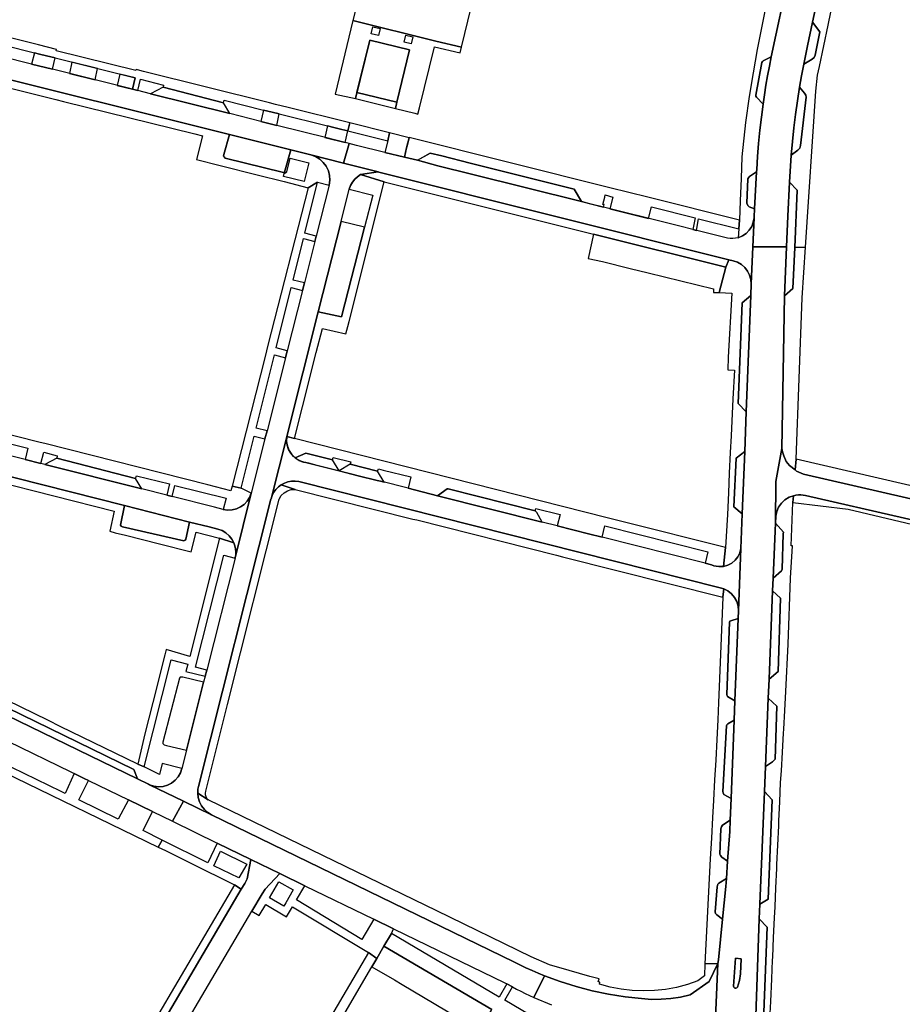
# Model space of a CAD drawing. Header units: metres. Extents: x 127325 to 135234, y 401140 to 409815.
# Tile 85 of 125: x 130277 to 130495, y 407460 to 407704. Entities that reach past the tile are written whole.
import ezdxf

# ---------------------------------------------------------------- set-up
doc = ezdxf.new("R2010")
doc.units = ezdxf.units.M
doc.layers.add('wegvakonderdelen', color=7, linetype='Continuous')

msp = doc.modelspace()

# ---------------------------------------------------------------- linework, layer by layer
at = {"layer": 'wegvakonderdelen'}
for points in [[(130395.7, 407765.22), (130375.21, 407770.27), (130373.39, 407762.76), (130366.48, 407764.51), (130365.49, 407765.21), (130352.67, 407712.69), (130360.78, 407710.75), (130359.03, 407703.56), (130379.51, 407698.47), (130385.86, 407696.94), (130402.39, 407765.01), (130396.01, 407766.53), (130395.7, 407765.22)], [(130363.17, 407698.71), (130373.03, 407696.28), (130369.91, 407683.39), (130369.52, 407681.8), (130374.34, 407680.62), (130375.1, 407680.44), (130375.51, 407681.99), (130379.17, 407697.08), (130385.52, 407695.54), (130385.86, 407696.94), (130379.51, 407698.47), (130359.03, 407703.56), (130354.59, 407685.35), (130359.66, 407684.26), (130363.17, 407698.71)], [(130363.98, 407702.02), (130365.73, 407701.6), (130365.31, 407699.85), (130363.56, 407700.28), (130363.98, 407702.02)], [(130472.65, 407703.1), (130471.42, 407697.29), (130470.47, 407692.73), (130472.56, 407694.03), (130473.03, 407694.42), (130473.32, 407694.98), (130474.45, 407700.78), (130472.65, 407703.1)], [(130372.11, 407699.96), (130373.86, 407699.53), (130373.43, 407697.79), (130371.68, 407698.21), (130372.11, 407699.96)], [(130360.02, 407685.74), (130363.17, 407698.71), (130359.66, 407684.26), (130369.52, 407681.8), (130369.91, 407683.39), (130373.03, 407696.28), (130369.89, 407683.35), (130360.02, 407685.74)], [(130360.02, 407685.74), (130369.89, 407683.35), (130373.03, 407696.28), (130363.17, 407698.71), (130360.02, 407685.74)], [(130308.96, 407685.45), (130305.84, 407686.23), (130304.5, 407686.56), (130284.74, 407691.51), (130279.6, 407692.8), (130264.17, 407696.66), (130263.6, 407696.82), (130263.35, 407696.93), (130262.1, 407691.94), (130328.48, 407675.39), (130343.63, 407671.6), (130348.65, 407670.35), (130356.67, 407668.32), (130358.12, 407673.14), (130354.14, 407674.14), (130352.91, 407674.45), (130340.21, 407677.63), (130336.26, 407678.62), (130328.63, 407680.53), (130308.96, 407685.45)], [(130280.31, 407695.57), (130279.6, 407692.8), (130284.74, 407691.51), (130285.37, 407694.3), (130283.3, 407694.82), (130281.56, 407695.26), (130280.31, 407695.57)], [(130288.92, 407690.47), (130295.26, 407688.88), (130295.88, 407691.68), (130289.52, 407693.27), (130288.92, 407690.47)], [(130462.43, 407694.57), (130460.45, 407693.6), (130460.27, 407693.41), (130460.09, 407693.15), (130458.6, 407685.11), (130458.64, 407684.83), (130458.76, 407684.59), (130460.4, 407682.84), (130460.75, 407685.19), (130461.13, 407687.54), (130461.53, 407689.89), (130461.97, 407692.23), (130462.43, 407694.57)], [(130301.4, 407690.3), (130300.74, 407687.51), (130304.5, 407686.56), (130305.16, 407689.36), (130301.4, 407690.3)], [(130312.09, 407687.06), (130308.96, 407685.45), (130328.63, 407680.53), (130327.04, 407683.2), (130312.09, 407687.06)], [(130469.45, 407687.04), (130468.92, 407683.7), (130468.45, 407680.35), (130468.03, 407677), (130467.67, 407673.63), (130467.36, 407670.27), (130469.03, 407671.54), (130469.5, 407671.97), (130469.67, 407672.62), (130471.08, 407684.57), (130470.99, 407685.09), (130470.61, 407685.62), (130469.45, 407687.04)], [(130336.94, 407681.42), (130336.26, 407678.62), (130340.21, 407677.63), (130340.82, 407680.46), (130339.05, 407680.9), (130336.94, 407681.42)], [(130358.23, 407678.25), (130357.75, 407676.26), (130367.61, 407673.81), (130368.09, 407675.79), (130358.23, 407678.25)], [(130343.63, 407671.6), (130328.48, 407675.39), (130327.14, 407670.46), (130327.05, 407670.02), (130327.15, 407669.83), (130327.42, 407669.53), (130341.86, 407666.02), (130342.1, 407666.06), (130343.63, 407671.6)], [(130352.72, 407677.5), (130352.04, 407674.66), (130357.07, 407673.41), (130357.75, 407676.26), (130356.24, 407676.63), (130354.26, 407677.12), (130352.72, 407677.5)], [(130368.09, 407675.79), (130367.61, 407673.81), (130366.94, 407670.97), (130371.76, 407669.79), (130372.3, 407672.05), (130372.9, 407674.59), (130368.09, 407675.79)], [(130417.59, 407658.26), (130415.49, 407658.84), (130388.36, 407665.57), (130379.99, 407667.67), (130374.99, 407669), (130371.76, 407669.79), (130366.93, 407670.94), (130359.89, 407672.7), (130358.12, 407673.14), (130356.67, 407668.32), (130365.29, 407666.14), (130365.41, 407666.11), (130451.98, 407644.42), (130453.01, 407644.16), (130454.07, 407643.8), (130455.04, 407643.24), (130455.88, 407642.51), (130456.57, 407641.64), (130457.08, 407640.64), (130457.39, 407639.57), (130457.49, 407638.45), (130457.87, 407647.65), (130458.17, 407654.82), (130457.99, 407653.72), (130457.59, 407652.68), (130457, 407651.74), (130456.22, 407650.94), (130455.3, 407650.31), (130454.28, 407649.88), (130453.62, 407649.72), (130452.95, 407649.64), (130452.27, 407649.65), (130451.6, 407649.74), (130450.94, 407649.91), (130431.93, 407654.67), (130426.23, 407656.1), (130420.95, 407657.46), (130417.59, 407658.26)], [(130371.8, 407669.79), (130374.99, 407669), (130378.11, 407670.79), (130380.96, 407670.08), (130387.96, 407668.32), (130391.98, 407667.31), (130413.72, 407661.86), (130415.49, 407658.84), (130420.95, 407657.46), (130421.11, 407658.04), (130420.82, 407658.12), (130421.26, 407659.91), (130421.39, 407660.43), (130423.23, 407659.91), (130422.5, 407657.04), (130432.1, 407654.64), (130432.81, 407657.51), (130443.65, 407654.76), (130443.08, 407651.88), (130443.94, 407651.67), (130444.46, 407654.56), (130454.39, 407652.09), (130454.58, 407654.23), (130431.92, 407659.88), (130422.51, 407662.22), (130372.88, 407674.6), (130372.42, 407672.55), (130372.3, 407672.05), (130371.8, 407669.79)], [(130342.74, 407601.01), (130342.84, 407601.4), (130350.46, 407631.56), (130356.1, 407653.9), (130358.12, 407661.87), (130358.44, 407662.75), (130358.89, 407663.56), (130359.46, 407664.3), (130360.14, 407664.94), (130360.9, 407665.47), (130365.29, 407666.14), (130356.67, 407668.32), (130348.65, 407670.35), (130349.78, 407669.93), (130350.81, 407669.3), (130351.7, 407668.49), (130352.42, 407667.52), (130352.94, 407666.44), (130353.24, 407665.27), (130353.31, 407664.07), (130353.15, 407662.87), (130349.97, 407650.27), (130349.63, 407648.94), (130347.04, 407638.71), (130346.56, 407636.82), (130342.8, 407621.95), (130342.36, 407620.21), (130337.79, 407602.12), (130337.28, 407600.13), (130333.89, 407586.73), (130329.9, 407570.74), (130329.9, 407570.71), (130322.88, 407543.01), (130322.49, 407541.49), (130322.11, 407540), (130317.86, 407523.21), (130316.71, 407518.69), (130316.36, 407517.61), (130315.81, 407516.63), (130315.07, 407515.77), (130314.18, 407515.07), (130313.17, 407514.56), (130312.08, 407514.26), (130310.95, 407514.18), (130309.83, 407514.33), (130308.76, 407514.69), (130317.1, 407510.64), (130324.08, 407507.26), (130323.13, 407507.84), (130322.3, 407508.57), (130321.61, 407509.45), (130321.1, 407510.43), (130320.77, 407511.49), (130320.64, 407512.6), (130320.64, 407512.93), (130320.66, 407513.27), (130320.7, 407513.6), (130320.75, 407513.93), (130320.82, 407514.25), (130338.76, 407585.29), (130338.77, 407585.34), (130342.74, 407601.01)], [(130380.96, 407670.08), (130378.11, 407670.79), (130374.9, 407668.99), (130374.99, 407669), (130379.99, 407667.67), (130388.36, 407665.57), (130415.49, 407658.84), (130413.72, 407661.86), (130391.98, 407667.31), (130387.96, 407668.32), (130380.96, 407670.08)], [(130348.09, 407668.37), (130346.94, 407663.73), (130341.87, 407665.02), (130342.05, 407665.71), (130342.65, 407666.16), (130343.51, 407669.55), (130348.09, 407668.37)], [(130365.41, 407666.11), (130365.29, 407666.14), (130360.9, 407665.47), (130366.77, 407663.67), (130416.81, 407651.2), (130418.51, 407650.77), (130451.21, 407642.62), (130451.98, 407644.42), (130365.41, 407666.11)], [(130458.8, 407666.17), (130457.03, 407664.98), (130456.81, 407664.68), (130456.65, 407664.4), (130456.38, 407658.38), (130456.64, 407657.87), (130456.98, 407657.53), (130458.29, 407657.02), (130458.8, 407666.17)], [(130343.77, 407637.53), (130346.56, 407636.82), (130347.04, 407638.71), (130344.25, 407639.42), (130346.8, 407649.66), (130349.63, 407648.94), (130349.97, 407650.27), (130347.13, 407650.99), (130350.29, 407663.63), (130347.92, 407662.18), (130338.02, 407623.3), (130337.31, 407620.51), (130329.15, 407588.44), (130331.4, 407587.96), (130334.61, 407600.81), (130337.28, 407600.13), (130337.79, 407602.12), (130335.1, 407602.8), (130339.62, 407620.91), (130342.36, 407620.21), (130342.8, 407621.95), (130340.06, 407622.65), (130343.77, 407637.53)], [(130358.06, 407629.17), (130366.77, 407663.67), (130360.9, 407665.47), (130360.14, 407664.94), (130359.46, 407664.3), (130358.89, 407663.56), (130358.44, 407662.75), (130358.12, 407661.87), (130363.91, 407660.38), (130361.87, 407652.47), (130356.16, 407630.31), (130350.46, 407631.56), (130342.84, 407601.4), (130342.74, 407601.01), (130342.68, 407600.71), (130344.6, 407600.25), (130346.59, 407608.11), (130349.97, 407621.48), (130351.48, 407627.47), (130357.3, 407626.14), (130357.74, 407627.9), (130358.06, 407629.17)], [(130466.98, 407663.61), (130466.51, 407655.2), (130466.2, 407647.65), (130465.71, 407635.52), (130467.78, 407637.33), (130468.22, 407647.46), (130468.83, 407661.59), (130466.98, 407663.61)], [(130361.87, 407652.47), (130356.1, 407653.9), (130350.46, 407631.56), (130356.16, 407630.31), (130361.87, 407652.47)], [(130418.51, 407650.77), (130417.15, 407644.75), (130420.75, 407644), (130427.56, 407642.28), (130432.04, 407641.21), (130448.19, 407637.25), (130448.14, 407636.36), (130449.58, 407636.29), (130451.21, 407642.62), (130418.51, 407650.77)], [(130470.92, 407647.52), (130468.22, 407647.46), (130467.78, 407637.33), (130465.71, 407635.52), (130465.06, 407597.79), (130465.21, 407596.98), (130465.51, 407596), (130466.09, 407594.58), (130466.95, 407593.56), (130468.35, 407592.47), (130468.58, 407595.11), (130470.1, 407635.02), (130470.92, 407647.52)], [(130456.25, 407606.8), (130454.24, 407608.91), (130455.23, 407633.76), (130457.38, 407635.6), (130457.49, 407638.45), (130457.39, 407639.57), (130457.08, 407640.64), (130456.57, 407641.64), (130455.88, 407642.51), (130455.04, 407643.24), (130454.07, 407643.8), (130453.01, 407644.16), (130451.98, 407644.42), (130451.21, 407642.62), (130449.58, 407636.29), (130452.68, 407636.15), (130451.82, 407620.33), (130451.72, 407617.19), (130453.33, 407617.1), (130452.95, 407610.04), (130452.51, 407600.87), (130452.29, 407596.82), (130452.05, 407591.71), (130451.83, 407586.8), (130451.58, 407581.5), (130451.1, 407573.27), (130450.66, 407568.65), (130451.71, 407568.94), (130452.68, 407569.44), (130453.52, 407570.14), (130454.19, 407571), (130454.67, 407571.97), (130454.93, 407573.03), (130455.27, 407581.61), (130453.17, 407583.32), (130453.72, 407595.35), (130455.87, 407597.05), (130456.25, 407606.8)], [(130457.38, 407635.6), (130455.23, 407633.76), (130454.24, 407608.91), (130456.25, 407606.8), (130457.38, 407635.6)], [(130405.83, 407579.59), (130379.94, 407586.11), (130372.67, 407587.95), (130365.85, 407589.67), (130364.98, 407589.89), (130360.35, 407591.05), (130358.75, 407591.46), (130350.19, 407593.61), (130348.48, 407594.04), (130347.38, 407594.32), (130347.17, 407594.35), (130346.14, 407594.65), (130345.18, 407595.14), (130344.34, 407595.8), (130343.64, 407596.62), (130343.1, 407597.55), (130342.76, 407598.57), (130342.62, 407599.64), (130342.68, 407600.71), (130342.74, 407601.01), (130338.77, 407585.34), (130339.05, 407586.17), (130339.46, 407586.95), (130339.98, 407587.66), (130340.6, 407588.29), (130341.3, 407588.81), (130342.1, 407589.23), (130342.95, 407589.52), (130343.84, 407589.68), (130344.74, 407589.7), (130345.63, 407589.59), (130449.84, 407563.34), (130450.69, 407563.09), (130451.73, 407562.57), (130452.63, 407561.85), (130453.38, 407560.97), (130453.92, 407559.95), (130454.25, 407558.84), (130454.35, 407557.69), (130454.93, 407573.03), (130454.67, 407571.97), (130454.19, 407571), (130453.52, 407570.14), (130452.68, 407569.44), (130451.71, 407568.94), (130450.66, 407568.65), (130450.06, 407568.58), (130449.45, 407568.59), (130448.84, 407568.67), (130448.25, 407568.82), (130447.68, 407569.04), (130446.08, 407569.44), (130420.64, 407575.85), (130417.25, 407576.71), (130409.51, 407578.66), (130405.83, 407579.59)], [(130342.68, 407600.71), (130342.62, 407599.53), (130342.81, 407598.36), (130343.25, 407597.25), (130343.91, 407596.26), (130344.76, 407595.44), (130347.38, 407596.63), (130354, 407594.99), (130354.13, 407595.57), (130358.51, 407594.46), (130358.35, 407593.93), (130365.13, 407592.14), (130365.3, 407592.77), (130366.52, 407592.45), (130373.33, 407590.75), (130372.67, 407587.95), (130379.94, 407586.11), (130382.35, 407587.83), (130382.6, 407587.83), (130404.06, 407582.38), (130404.22, 407582.96), (130410.22, 407581.47), (130409.51, 407578.66), (130417.25, 407576.71), (130420.64, 407575.85), (130421.3, 407578.66), (130446.78, 407572.24), (130446.08, 407569.44), (130447.68, 407569.04), (130448.25, 407568.82), (130448.84, 407568.67), (130449.45, 407568.59), (130450.06, 407568.58), (130450.66, 407568.65), (130451.1, 407573.27), (130425.46, 407579.77), (130421.9, 407580.67), (130344.6, 407600.25), (130342.68, 407600.71)], [(130285.83, 407595.36), (130282.87, 407593.84), (130306.8, 407587.81), (130305.25, 407590.36), (130285.83, 407595.36)], [(130344.76, 407595.44), (130345.23, 407595.11), (130345.74, 407594.83), (130346.27, 407594.6), (130346.82, 407594.43), (130347.38, 407594.32), (130355.61, 407592.25), (130354, 407594.99), (130347.38, 407596.63), (130344.76, 407595.44)], [(130455.87, 407597.05), (130453.72, 407595.35), (130453.17, 407583.32), (130455.27, 407581.61), (130455.87, 407597.05)], [(130468.35, 407592.47), (130468.7, 407592.19), (130470.38, 407591.45), (130527.41, 407578.34), (130530.32, 407577.56), (130533.12, 407576.45), (130536.77, 407574.86), (130540.4, 407572.99), (130541.7, 407572.36), (130542.98, 407571.7), (130544.24, 407571.01), (130545.48, 407570.28), (130546.7, 407569.51), (130546.8, 407569.44), (130546.07, 407572.32), (130546.08, 407572.35), (130546.68, 407573.42), (130534.65, 407579.1), (130535.02, 407580.59), (130523.86, 407583), (130523.72, 407582.39), (130468.58, 407595.11), (130468.35, 407592.47)], [(130355.61, 407592.25), (130358.75, 407591.46), (130360.35, 407591.05), (130364.98, 407589.89), (130365.85, 407589.67), (130366.74, 407589.44), (130365.13, 407592.14), (130358.35, 407593.93), (130355.61, 407592.25)], [(130340.78, 407585.29), (130341.3, 407586.13), (130342, 407586.82), (130342.84, 407587.33), (130343.78, 407587.62), (130344.77, 407587.68), (130341.3, 407588.81), (130340.6, 407588.29), (130339.98, 407587.66), (130339.46, 407586.95), (130339.05, 407586.17), (130338.77, 407585.34), (130338.76, 407585.29), (130320.82, 407514.25), (130320.75, 407513.93), (130320.7, 407513.6), (130320.66, 407513.27), (130320.64, 407512.93), (130320.64, 407512.6), (130323.2, 407510.95), (130322.93, 407511.32), (130322.73, 407511.72), (130322.61, 407512.16), (130322.58, 407512.62), (130322.63, 407513.07), (130328.03, 407534.55), (130340.78, 407585.29)], [(130345.63, 407589.59), (130344.74, 407589.7), (130343.84, 407589.68), (130342.95, 407589.52), (130342.1, 407589.23), (130341.3, 407588.81), (130344.77, 407587.68), (130373.86, 407580.34), (130374.79, 407580.11), (130409.32, 407571.4), (130410.83, 407571.01), (130450.45, 407561.02), (130450.69, 407563.09), (130449.84, 407563.34), (130345.63, 407589.59)], [(130379.94, 407586.11), (130405.83, 407579.59), (130404.49, 407582), (130404.06, 407582.38), (130382.6, 407587.83), (130382.35, 407587.83), (130379.94, 407586.11)], [(130470.9, 407586.13), (130470.32, 407586.25), (130469.72, 407586.31), (130469.13, 407586.3), (130468.53, 407586.24), (130467.95, 407586.12), (130467.79, 407584.47), (130481.47, 407582.78), (130519.66, 407573.75), (130519.82, 407574.96), (130470.9, 407586.13)], [(130318.64, 407579.61), (130302.59, 407583.66), (130301.56, 407578.79), (130301.76, 407578.55), (130302.08, 407578.43), (130317.25, 407574.92), (130317.55, 407575.1), (130317.69, 407575.33), (130318.64, 407579.61)], [(130463.46, 407579.3), (130462.91, 407565.76), (130464.95, 407567.51), (130465.11, 407567.92), (130465.38, 407576.66), (130465.42, 407577.1), (130463.46, 407579.3)], [(130329.9, 407570.71), (130329.9, 407570.74), (130330.04, 407571.48), (130330.07, 407572.23), (130330.02, 407572.98), (130329.86, 407573.72), (130329.61, 407574.43), (130326.03, 407575.64), (130318.69, 407546.41), (130312.87, 407548.07), (130312.52, 407546.8), (130309.57, 407535), (130307.6, 407527.22), (130305.85, 407519.74), (130307.41, 407519.09), (130314.08, 407545.54), (130318.2, 407544.48), (130317.75, 407542.67), (130322.49, 407541.49), (130322.88, 407543.01), (130320.09, 407543.7), (130327.1, 407571.39), (130329.9, 407570.71)], [(130450.4, 407481.42), (130449.01, 407482.52), (130448.68, 407482.89), (130448.58, 407483.31), (130449.07, 407489.43), (130449.26, 407490.14), (130449.44, 407490.36), (130451.34, 407491.51), (130451.65, 407495.76), (130450.21, 407496.81), (130449.87, 407497.23), (130449.73, 407497.54), (130449.99, 407503.76), (130450.1, 407504.26), (130450.34, 407504.71), (130452.28, 407505.9), (130452.5, 407511.32), (130450.74, 407512.3), (130450.54, 407512.67), (130450.46, 407512.99), (130451.39, 407529.25), (130451.49, 407529.52), (130451.68, 407529.74), (130453.27, 407530.65), (130453.46, 407535.39), (130451.6, 407536.5), (130451.5, 407536.69), (130451.44, 407536.95), (130452.07, 407554.85), (130452.2, 407555.09), (130452.48, 407555.21), (130454.27, 407555.78), (130454.35, 407557.69), (130454.25, 407558.84), (130453.92, 407559.95), (130453.38, 407560.97), (130452.63, 407561.85), (130451.73, 407562.57), (130450.69, 407563.09), (130450.45, 407561.02), (130449.46, 407536.87), (130449.38, 407534.99), (130449.21, 407530.73), (130448.96, 407525.88), (130448.69, 407520.76), (130448.44, 407515.86), (130448.18, 407510.82), (130447.92, 407506.55), (130447.63, 407501.47), (130447.34, 407496.38), (130446.04, 407470.4), (130449.26, 407470.51), (130449.42, 407471.4), (130450.4, 407481.42)], [(130462.78, 407562.62), (130461.89, 407540.74), (130464.14, 407542.66), (130464.74, 407560.77), (130462.78, 407562.62)], [(130454.27, 407555.78), (130452.48, 407555.21), (130452.2, 407555.09), (130452.07, 407554.85), (130451.44, 407536.95), (130451.5, 407536.69), (130451.6, 407536.5), (130453.46, 407535.39), (130454.27, 407555.78)], [(130236.79, 407549.63), (130238.22, 407548.96), (130305.78, 407516.14), (130304.89, 407518.42), (130239.09, 407550.52), (130236.79, 407549.63)], [(130322.11, 407540), (130316.99, 407541.25), (130316.87, 407541.25), (130316.35, 407541.25), (130316.18, 407541.01), (130312, 407525.18), (130312, 407524.85), (130312.32, 407524.53), (130312.92, 407524.39), (130317.86, 407523.21), (130322.11, 407540)], [(130461.7, 407536.11), (130461.01, 407519.16), (130462.72, 407520.38), (130463.36, 407520.98), (130463.84, 407534.1), (130461.7, 407536.11)], [(130453.27, 407530.65), (130451.68, 407529.74), (130451.49, 407529.52), (130451.39, 407529.25), (130450.46, 407512.99), (130450.54, 407512.67), (130450.74, 407512.3), (130452.5, 407511.32), (130453.27, 407530.65)], [(130379.75, 407483.48), (130334.62, 407505.4), (130323.2, 407510.95), (130320.64, 407512.6), (130320.77, 407511.49), (130321.1, 407510.43), (130321.61, 407509.45), (130322.3, 407508.57), (130323.13, 407507.84), (130324.08, 407507.26), (130398.78, 407470.95), (130400.27, 407470.19), (130401.77, 407469.46), (130403.29, 407468.76), (130404.82, 407468.09), (130406.37, 407467.46), (130410.24, 407466.02), (130414.17, 407464.78), (130418.17, 407463.73), (130422.21, 407462.89), (130426.29, 407462.25), (130430.39, 407461.82), (130432.8, 407461.64), (130435.22, 407461.65), (130437.63, 407461.84), (130440.01, 407462.2), (130442.37, 407462.75), (130447.12, 407466.07), (130449.26, 407470.51), (130446.04, 407470.4), (130445.89, 407467.49), (130444.3, 407466.18), (130441.69, 407465.28), (130439.02, 407464.59), (130436.31, 407464.09), (130433.56, 407463.8), (130430.81, 407463.71), (130428.05, 407463.83), (130425.31, 407464.16), (130422.6, 407464.69), (130419.94, 407465.43), (130420.03, 407465.89), (130419.68, 407465.98), (130419.87, 407466.68), (130417.58, 407467.29), (130412.49, 407468.77), (130407.62, 407470.19), (130403.04, 407472.17), (130379.75, 407483.48)], [(130460.76, 407513), (130459.63, 407485.17), (130461.65, 407486.39), (130462.63, 407510.92), (130460.76, 407513)], [(130324.08, 407507.26), (130317.1, 407510.64), (130314.38, 407505.64), (130325.44, 407500.26), (130333.74, 407496.23), (130340.94, 407492.72), (130347.1, 407489.73), (130364.16, 407481.44), (130369.07, 407479.06), (130396.56, 407465.71), (130397.04, 407465.45), (130398.44, 407464.7), (130399.49, 407464.16), (130400.55, 407463.63), (130401.61, 407463.11), (130402.68, 407462.61), (130403.76, 407462.12), (130406.37, 407467.46), (130404.82, 407468.09), (130403.29, 407468.76), (130401.77, 407469.46), (130400.27, 407470.19), (130398.78, 407470.95), (130324.08, 407507.26)], [(130452.28, 407505.9), (130450.34, 407504.71), (130450.1, 407504.26), (130449.99, 407503.76), (130449.73, 407497.54), (130449.87, 407497.23), (130450.21, 407496.81), (130451.65, 407495.76), (130452.17, 407503.15), (130452.28, 407505.9)], [(130325.44, 407500.26), (130323.14, 407495.42), (130311.86, 407501.02), (130310.91, 407499.28), (130312.65, 407498.44), (130318.91, 407495.28), (130329.78, 407489.98), (130331.42, 407488.85), (130332.26, 407490.29), (130332.91, 407491.4), (130333.74, 407496.23), (130325.44, 407500.26)], [(130332.79, 407495.07), (130330.78, 407491.71), (130324.67, 407494.64), (130326.32, 407498.26), (130332.79, 407495.07)], [(130347.1, 407489.73), (130340.94, 407492.72), (130337.29, 407488.88), (130336.61, 407487.74), (130334.03, 407483.43), (130335.85, 407482.34), (130337.47, 407485.11), (130342.61, 407482.03), (130344.12, 407484.52), (130362.84, 407473.24), (130364.93, 407471.75), (130366.69, 407474.76), (130368.54, 407477.93), (130369.07, 407479.06), (130364.16, 407481.44), (130361.22, 407476.45), (130345.1, 407486.26), (130347.1, 407489.73)], [(130338.4, 407486.73), (130338.96, 407487.7), (130340.68, 407490.68), (130344.24, 407488.69), (130342.46, 407485.53), (130341.97, 407484.66), (130338.4, 407486.73)], [(130451.34, 407491.51), (130449.44, 407490.36), (130449.26, 407490.14), (130449.07, 407489.43), (130448.58, 407483.31), (130448.68, 407482.89), (130449.01, 407482.52), (130450.4, 407481.42), (130451.2, 407489.5), (130451.34, 407491.51)], [(130459.48, 407481.53), (130458.42, 407452.81), (130458.41, 407452.5), (130460.42, 407454.31), (130461.45, 407479.44), (130459.48, 407481.53)], [(130366.69, 407474.76), (130364.93, 407471.75), (130363.73, 407469.68), (130369.26, 407466.45), (130371.17, 407465.32), (130379.14, 407460.61), (130386.06, 407456.53), (130390.37, 407454), (130393.36, 407459.1), (130366.69, 407474.76)], [(130349.65, 407439.61), (130350.26, 407440.65), (130347.65, 407442.15), (130363.73, 407469.68), (130364.93, 407471.75), (130362.84, 407473.24), (130344.07, 407441.29), (130346.64, 407439.72), (130333.83, 407418.07), (130336.11, 407416.78), (130348.58, 407437.88), (130349.65, 407439.61)], [(130454.1, 407464.66), (130453.92, 407464.46), (130453.66, 407464.38), (130453.4, 407464.44), (130453.2, 407464.63), (130453.13, 407464.89), (130453.6, 407471.84), (130454.99, 407471.66), (130454.8, 407467.96), (130454.61, 407466.27), (130454.1, 407464.66)], [(130453.13, 407464.89), (130453.2, 407464.63), (130453.4, 407464.44), (130453.66, 407464.38), (130453.92, 407464.46), (130454.1, 407464.66), (130454.61, 407466.27), (130454.8, 407467.96), (130454.99, 407471.66), (130453.6, 407471.84), (130453.13, 407464.89)]]:
    msp.add_lwpolyline(points, close=True, dxfattribs=at)
for points in [[(130461.85, 407710.87), (130458.94, 407696.42), (130457.94, 407690.59), (130456.94, 407684.75), (130456.05, 407678.35), (130455.19, 407669.84), (130455.02, 407664.54), (130454.75, 407658.95), (130454.58, 407654.23), (130454.39, 407652.09), (130454.28, 407649.88), (130455.3, 407650.31), (130456.22, 407650.94), (130457, 407651.74), (130457.59, 407652.68), (130457.99, 407653.72), (130458.17, 407654.82), (130458.18, 407655.03), (130458.29, 407657.02), (130456.98, 407657.53), (130456.64, 407657.87), (130456.38, 407658.38), (130456.65, 407664.4), (130456.81, 407664.68), (130457.03, 407664.98), (130458.8, 407666.17), (130458.83, 407666.74), (130459.04, 407669.97), (130459.3, 407673.19), (130459.61, 407676.41), (130459.98, 407679.63), (130460.4, 407682.84), (130460.4, 407682.84), (130458.76, 407684.59), (130458.64, 407684.83), (130458.6, 407685.11), (130460.09, 407693.15), (130460.27, 407693.41), (130460.45, 407693.6), (130462.43, 407694.57), (130466.77, 407714.95)], [(130466.77, 407714.95), (130462.43, 407694.57), (130461.97, 407692.23), (130461.53, 407689.89), (130461.13, 407687.54), (130460.75, 407685.19), (130460.4, 407682.84), (130459.98, 407679.63), (130459.61, 407676.41), (130459.3, 407673.19), (130459.04, 407669.97), (130458.83, 407666.74), (130458.8, 407666.17), (130458.29, 407657.02), (130458.18, 407655.03), (130458.17, 407654.82), (130457.87, 407647.65), (130466.2, 407647.65), (130466.51, 407655.2), (130466.98, 407663.61), (130467.36, 407670.27), (130467.67, 407673.63), (130468.03, 407677), (130468.45, 407680.35), (130468.92, 407683.7), (130469.45, 407687.04), (130469.94, 407689.89), (130470.47, 407692.73), (130471.42, 407697.29), (130472.65, 407703.1), (130473.47, 407706.93)], [(130473.47, 407706.93), (130472.65, 407703.1), (130474.45, 407700.78), (130473.32, 407694.98), (130473.03, 407694.42), (130472.56, 407694.03), (130470.47, 407692.73), (130469.94, 407689.89), (130469.45, 407687.04), (130470.61, 407685.62), (130470.99, 407685.09), (130471.08, 407684.57), (130469.67, 407672.62), (130469.5, 407671.97), (130469.03, 407671.54), (130467.36, 407670.27), (130466.98, 407663.61), (130468.83, 407661.59), (130468.22, 407647.46), (130470.92, 407647.52), (130473.47, 407686.08), (130473.84, 407690.01), (130474.34, 407692.17), (130474.34, 407692.17), (130475.42, 407697.3), (130476.5, 407702.43), (130477.17, 407705.64)], [(130264.9, 407699.43), (130280.31, 407695.57), (130281.56, 407695.26), (130283.3, 407694.82), (130285.37, 407694.3), (130305.16, 407689.36), (130304.5, 407686.56), (130305.84, 407686.23), (130306.5, 407689.02), (130312.19, 407687.6), (130312.09, 407687.06), (130327.04, 407683.2), (130327.21, 407683.84), (130336.94, 407681.42), (130339.05, 407680.9), (130340.82, 407680.46), (130352.71, 407677.51), (130352.72, 407677.5), (130354.26, 407677.12), (130356.24, 407676.63), (130357.75, 407676.26), (130358.23, 407678.25), (130343.02, 407682.05), (130339.86, 407682.83), (130338.41, 407683.2), (130307.25, 407690.97), (130305.79, 407691.33), (130305.44, 407691.42), (130305.35, 407691.16), (130285.69, 407696.09), (130285.78, 407696.41), (130281.25, 407697.54), (130261.69, 407702.42)], [(130261.77, 407689.93), (130285.56, 407684.03), (130287.43, 407683.57), (130319.9, 407675.52), (130321.81, 407675.05), (130320.35, 407669.21), (130326.18, 407667.7), (130335.34, 407665.42), (130342.06, 407663.74), (130347.92, 407662.18), (130350.29, 407663.63), (130353.15, 407662.87), (130353.31, 407664.07), (130353.24, 407665.27), (130352.94, 407666.44), (130352.42, 407667.52), (130351.7, 407668.49), (130350.81, 407669.3), (130349.78, 407669.93), (130348.65, 407670.35), (130343.63, 407671.6), (130342.1, 407666.06), (130341.86, 407666.02), (130327.42, 407669.53), (130327.15, 407669.83), (130327.05, 407670.02), (130327.14, 407670.46), (130328.48, 407675.39), (130262.1, 407691.94)], [(130458.42, 407452.81), (130459.48, 407481.53), (130459.63, 407485.17), (130460.76, 407513), (130461.01, 407519.16), (130461.7, 407536.11), (130461.89, 407540.74), (130462.78, 407562.62), (130462.78, 407562.62), (130462.91, 407565.76), (130463.46, 407579.3), (130463.59, 407589.62), (130465.06, 407597.79), (130465.71, 407635.52), (130466.2, 407647.65), (130457.87, 407647.65), (130457.49, 407638.45), (130457.38, 407635.6), (130456.25, 407606.8), (130455.87, 407597.05), (130455.27, 407581.61), (130454.93, 407573.03), (130454.35, 407557.69), (130454.27, 407555.78), (130453.46, 407535.39), (130453.27, 407530.65), (130452.5, 407511.32), (130452.28, 407505.9), (130452.17, 407503.15), (130451.65, 407495.76), (130451.34, 407491.51), (130451.2, 407489.5), (130450.4, 407481.42), (130449.42, 407471.4), (130449.26, 407470.51), (130448.49, 407453.16)], [(130272.37, 407599.45), (130278.66, 407597.9), (130277.97, 407595.07), (130281.87, 407594.09), (130282.62, 407596.9), (130285.94, 407595.97), (130285.83, 407595.36), (130305.25, 407590.36), (130305.52, 407591.06), (130313.67, 407589.01), (130312.99, 407586.24), (130314.33, 407585.91), (130315.02, 407588.67), (130327.66, 407585.49), (130326.93, 407582.73), (130328.02, 407582.57), (130329.13, 407582.61), (130330.21, 407582.87), (130331.22, 407583.32), (130332.12, 407583.97), (130332.88, 407584.77), (130333.48, 407585.7), (130333.89, 407586.73), (130331.4, 407587.96), (130329.15, 407588.44), (130328.87, 407587.34), (130323.19, 407588.78), (130282.85, 407598.99), (130282.85, 407598.99), (130281.71, 407599.28), (130233.5, 407611.49)], [(130527.41, 407578.34), (130470.38, 407591.45), (130468.7, 407592.19), (130468.35, 407592.47), (130468.35, 407592.47), (130466.95, 407593.56), (130466.09, 407594.58), (130465.51, 407596), (130465.21, 407596.98), (130465.06, 407597.79), (130463.59, 407589.62), (130463.46, 407579.3), (130463.53, 407581.04), (130463.78, 407582.21), (130464.26, 407583.3), (130464.95, 407584.27), (130465.82, 407585.09), (130466.83, 407585.71), (130467.95, 407586.12), (130468.53, 407586.24), (130469.13, 407586.3), (130469.72, 407586.31), (130470.32, 407586.25), (130470.9, 407586.13), (130519.82, 407574.96)], [(130268.94, 407592.15), (130302.59, 407583.66), (130318.64, 407579.61), (130323.5, 407578.38), (130325.64, 407577.84), (130326.66, 407577.48), (130327.6, 407576.94), (130328.42, 407576.23), (130329.1, 407575.38), (130329.61, 407574.43), (130329.86, 407573.72), (130330.02, 407572.98), (130330.07, 407572.23), (130330.04, 407571.48), (130329.9, 407570.74), (130333.89, 407586.73), (130333.48, 407585.7), (130332.88, 407584.77), (130332.12, 407583.97), (130331.22, 407583.32), (130330.21, 407582.87), (130329.13, 407582.61), (130328.02, 407582.57), (130326.93, 407582.73), (130324.83, 407583.26), (130314.33, 407585.91), (130312.99, 407586.24), (130306.8, 407587.81), (130282.87, 407593.84), (130282.87, 407593.84), (130281.87, 407594.09), (130277.97, 407595.07), (130273.68, 407596.16)], [(130270.07, 407589.86), (130300.03, 407582.28), (130298.94, 407577.34), (130300.27, 407576.95), (130302.78, 407576.34), (130311.2, 407574.25), (130318.99, 407572.27), (130320.3, 407577.09), (130326.03, 407575.64), (130329.61, 407574.43), (130329.1, 407575.38), (130328.42, 407576.23), (130327.6, 407576.94), (130326.66, 407577.48), (130325.64, 407577.84), (130323.5, 407578.38), (130318.64, 407579.61), (130317.69, 407575.33), (130317.55, 407575.1), (130317.25, 407574.92), (130302.08, 407578.43), (130301.76, 407578.55), (130301.56, 407578.79), (130302.59, 407583.66), (130268.94, 407592.15)], [(130462.08, 407456.65), (130462.29, 407461.15), (130462.54, 407466.75), (130462.75, 407471.3), (130462.8, 407472.05), (130463.02, 407476.93), (130463.24, 407481.81), (130463.37, 407484.48), (130463.37, 407484.48), (130463.59, 407489.24), (130463.8, 407494.01), (130463.85, 407495), (130464.06, 407499.77), (130464.28, 407504.53), (130464.34, 407505.77), (130464.54, 407510.49), (130464.73, 407515.21), (130464.96, 407518.08), (130465.21, 407522.73), (130465.46, 407527.39), (130465.51, 407528.39), (130465.76, 407533.04), (130466.01, 407537.7), (130466.63, 407549.44), (130467.2, 407565.75), (130467.65, 407573.71), (130467.35, 407573.73), (130467.79, 407584.47), (130467.95, 407586.12), (130466.83, 407585.71), (130465.82, 407585.09), (130464.95, 407584.27), (130464.26, 407583.3), (130463.78, 407582.21), (130463.53, 407581.04), (130463.46, 407579.3), (130465.42, 407577.1), (130465.38, 407576.66), (130465.11, 407567.92), (130464.95, 407567.51), (130462.91, 407565.76), (130462.78, 407562.62), (130464.74, 407560.77), (130464.14, 407542.66), (130461.89, 407540.74), (130461.7, 407536.11), (130463.84, 407534.1), (130463.36, 407520.98), (130462.72, 407520.38), (130461.01, 407519.16), (130460.76, 407513), (130462.63, 407510.92), (130461.65, 407486.39), (130459.63, 407485.17), (130459.48, 407481.53), (130461.45, 407479.44), (130460.42, 407454.31)], [(130239.09, 407550.52), (130304.89, 407518.42), (130305.78, 407516.14), (130308.49, 407514.82), (130308.76, 407514.69), (130309.83, 407514.33), (130310.95, 407514.18), (130312.08, 407514.26), (130313.17, 407514.56), (130314.18, 407515.07), (130315.07, 407515.77), (130315.81, 407516.63), (130316.36, 407517.61), (130316.71, 407518.69), (130311.88, 407519.92), (130311.21, 407517.22), (130307.41, 407519.09), (130305.85, 407519.74), (130286.66, 407529.1), (130283.75, 407530.52), (130236.22, 407553.7)], [(130273.68, 407525.44), (130289.31, 407517.84), (130290.09, 407517.46), (130292.62, 407516.23), (130293.62, 407515.74), (130303.5, 407510.93), (130309.48, 407508.03), (130314.38, 407505.64), (130317.1, 407510.64), (130308.76, 407514.69), (130308.49, 407514.82), (130305.78, 407516.14), (130238.22, 407548.96)], [(130272.56, 407517.88), (130310.91, 407499.28), (130311.86, 407501.02), (130307.19, 407503.33), (130309.48, 407508.03), (130303.5, 407510.93), (130301.02, 407506.21), (130291.27, 407510.92), (130293.62, 407515.74), (130292.62, 407516.23), (130290.09, 407517.46), (130287.9, 407512.55), (130286.86, 407513.05), (130274.66, 407518.95)], [(130305.41, 407434.8), (130334.03, 407483.43), (130334.03, 407483.43), (130336.61, 407487.74), (130337.29, 407488.88), (130340.94, 407492.72), (130333.74, 407496.23), (130332.91, 407491.4), (130332.26, 407490.29), (130331.42, 407488.85), (130296.32, 407429.12)], [(130296.32, 407429.12), (130331.42, 407488.85), (130331.42, 407488.85), (130329.78, 407489.98), (130296.21, 407432.95)], [(130423.03, 407445.78), (130396.54, 407461.41), (130398.44, 407464.7), (130397.04, 407465.45), (130395.18, 407462.21), (130368.54, 407477.93), (130366.69, 407474.76), (130393.36, 407459.1)], [(130448.49, 407453.16), (130449.26, 407470.51), (130449.26, 407470.51), (130447.12, 407466.07), (130442.37, 407462.75), (130440.01, 407462.2), (130437.63, 407461.84), (130435.22, 407461.65), (130432.8, 407461.64), (130430.39, 407461.82), (130426.29, 407462.25), (130422.21, 407462.89), (130418.17, 407463.73), (130414.17, 407464.78), (130410.24, 407466.02), (130406.37, 407467.46), (130403.76, 407462.12), (130408.09, 407460.27)]]:
    msp.add_lwpolyline(points, dxfattribs=at)

doc.saveas('drawing.dxf')
